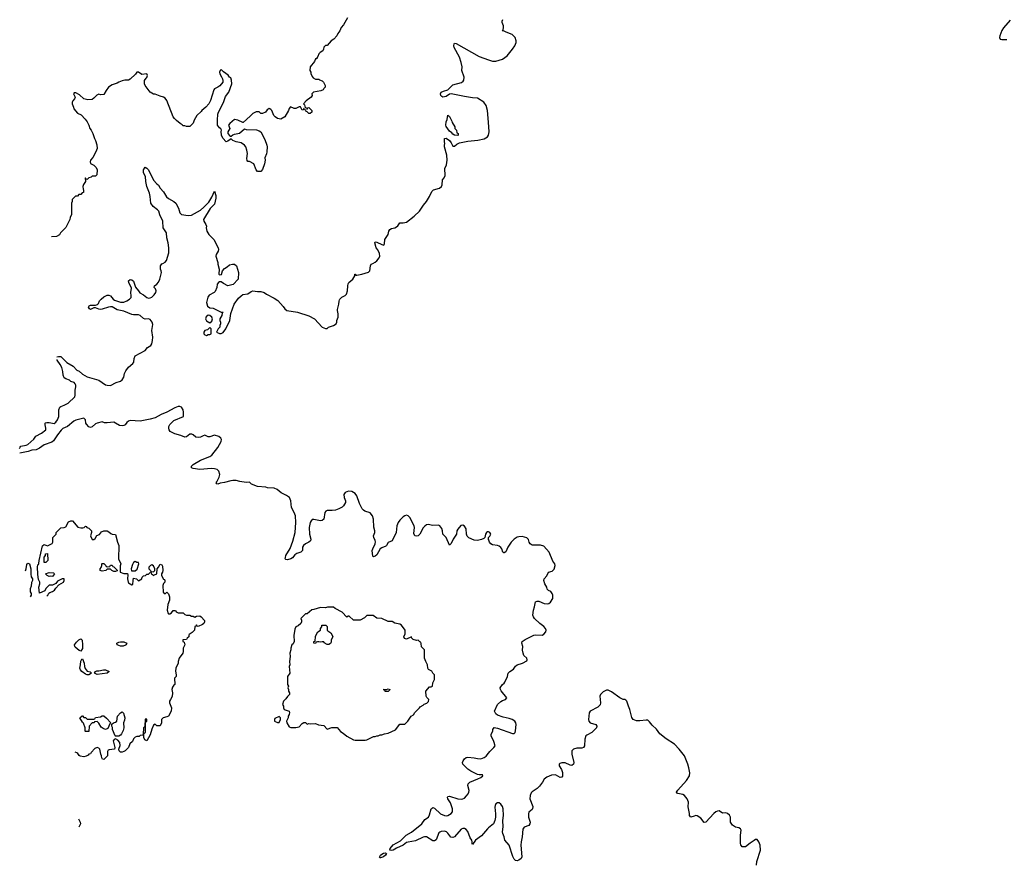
# Model space of a CAD drawing. Header units: inches. Extents: x 2348423 to 2474978, y 460702 to 613625.
# Tile 2 of 113: x 2374332 to 2386239, y 472751 to 482946. Entities that reach past the tile are written whole.
import ezdxf

# ---------------------------------------------------------------- set-up
doc = ezdxf.new("R2010")
doc.units = ezdxf.units.IN
doc.header["$MEASUREMENT"] = 0
for name, color, linetype in [('C3477', 7, 'Continuous'), ('C3478', 7, 'Continuous'), ('C3487', 7, 'Continuous'), ('C3488', 7, 'Continuous')]:
    doc.layers.add(name, color=color, linetype=linetype)

msp = doc.modelspace()

# ---------------------------------------------------------------- linework, layer by layer
at = {"layer": 'C3477', "color": 5}
for points, elevation in [([(2374783, 478870), (2374803, 478877), (2374830, 478875), (2374903, 478803), (2374978, 478758), (2375024, 478710), (2375050, 478700), (2375090, 478664), (2375149, 478629), (2375290, 478588), (2375370, 478534), (2375390, 478528), (2375430, 478526), (2375499, 478561), (2375550, 478578), (2375570, 478593), (2375590, 478627), (2375600, 478670), (2375616, 478704), (2375650, 478747), (2375699, 478790), (2375711, 478809), (2375715, 478850), (2375730, 478882), (2375849, 478950), (2375877, 478983), (2375917, 479010), (2375932, 479030), (2375939, 479070), (2375941, 479110), (2375932, 479188), (2375943, 479263), (2375936, 479290), (2375910, 479321), (2375890, 479329), (2375850, 479325), (2375830, 479334), (2375790, 479371), (2375770, 479380), (2375710, 479380), (2375690, 479385), (2375590, 479423), (2375510, 479439), (2375450, 479475), (2375430, 479477), (2375407, 479473), (2375330, 479446), (2375310, 479444), (2375290, 479447), (2375250, 479465), (2375230, 479464), (2375190, 479445), (2375175, 479450), (2375165, 479470), (2375174, 479486), (2375190, 479496), (2375250, 479498), (2375274, 479506), (2375285, 479515), (2375299, 479550), (2375316, 479570), (2375350, 479595), (2375390, 479616), (2375410, 479615), (2375430, 479607), (2375461, 479570), (2375477, 479557), (2375550, 479533), (2375590, 479532), (2375630, 479549), (2375662, 479570), (2375680, 479590), (2375682, 479610), (2375676, 479650), (2375683, 479703), (2375653, 479770), (2375649, 479790), (2375670, 479805), (2375690, 479801), (2375710, 479785), (2375733, 479713), (2375768, 479668), (2375787, 479647), (2375830, 479622), (2375868, 479588), (2375890, 479582), (2375910, 479584), (2375930, 479592), (2375959, 479621), (2375978, 479650), (2375984, 479670), (2375973, 479693), (2375957, 479710), (2375964, 479730), (2375990, 479751), (2376010, 479775), (2376028, 479812), (2376048, 479890), (2376044, 479910), (2376034, 479930), (2376034, 479970), (2376050, 479994), (2376062, 480000)], 120), ([(2376730, 480000), (2376730, 479990), (2376743, 479930), (2376741, 479870), (2376750, 479863), (2376773, 479867), (2376784, 479910), (2376810, 479941), (2376841, 479959), (2376870, 479983), (2376907, 479993), (2376930, 479990), (2376955, 479970), (2376977, 479890), (2376974, 479810), (2376914, 479746), (2376850, 479728), (2376796, 479756), (2376770, 479777), (2376750, 479778), (2376736, 479770), (2376719, 479750), (2376718, 479710), (2376698, 479662), (2376685, 479650), (2376622, 479618), (2376608, 479592), (2376591, 479530), (2376605, 479485), (2376630, 479462), (2376670, 479458), (2376770, 479412), (2376792, 479412), (2376782, 479398), (2376778, 479370), (2376752, 479330), (2376752, 479310), (2376762, 479290), (2376762, 479270), (2376752, 479250), (2376751, 479230), (2376732, 479210), (2376714, 479170), (2376750, 479152), (2376770, 479152), (2376793, 479167), (2376824, 479210), (2376874, 479310), (2376885, 479395), (2376925, 479510), (2376978, 479582), (2377009, 479610), (2377030, 479623), (2377090, 479633), (2377130, 479661), (2377150, 479668), (2377210, 479660), (2377250, 479662), (2377290, 479650), (2377318, 479630), (2377410, 479582), (2377452, 479552), (2377519, 479479), (2377538, 479450), (2377563, 479430), (2377690, 479410), (2377830, 479368), (2377898, 479330), (2377990, 479232), (2378030, 479214), (2378050, 479214), (2378066, 479230), (2378126, 479250), (2378158, 479270), (2378168, 479290), (2378168, 479310), (2378182, 479350), (2378184, 479390), (2378174, 479430), (2378175, 479445), (2378193, 479507), (2378194, 479546), (2378198, 479562), (2378202, 479570), (2378229, 479591), (2378269, 479611), (2378284, 479630), (2378297, 479670), (2378299, 479730), (2378305, 479755), (2378314, 479770), (2378362, 479810), (2378386, 479850), (2378386, 479870), (2378391, 479871), (2378398, 479858), (2378410, 479858), (2378470, 479871), (2378550, 479895), (2378565, 479910), (2378575, 479970), (2378584, 479990), (2378603, 480000)], 120), ([(2374332, 477763), (2374339, 477781), (2374348, 477792), (2374410, 477805), (2374430, 477813), (2374503, 477877), (2374529, 477911), (2374596, 477950), (2374649, 477990), (2374650, 478010), (2374639, 478050), (2374639, 478070), (2374644, 478076), (2374660, 478080), (2374690, 478080), (2374750, 478066), (2374770, 478082), (2374790, 478111), (2374804, 478150), (2374807, 478233), (2374817, 478263), (2374828, 478272), (2374870, 478286), (2374918, 478310), (2374998, 478390), (2375003, 478410), (2375004, 478470), (2375010, 478510), (2375010, 478530), (2375004, 478544), (2374990, 478563), (2374950, 478572), (2374934, 478590), (2374890, 478604), (2374870, 478618), (2374859, 478650), (2374854, 478694), (2374841, 478741), (2374821, 478781), (2374785, 478830), (2374784, 478841)], 120), ([(2380000, 476756), (2379990, 476758), (2379977, 476750), (2379966, 476730), (2379959, 476690), (2379945, 476675), (2379917, 476663), (2379870, 476653), (2379830, 476657), (2379765, 476685), (2379744, 476704), (2379734, 476730), (2379730, 476792), (2379710, 476826), (2379690, 476838), (2379667, 476833), (2379629, 476791), (2379618, 476770), (2379613, 476727), (2379573, 476670), (2379550, 476617), (2379530, 476595), (2379490, 476690), (2379448, 476728), (2379445, 476770), (2379437, 476797), (2379411, 476831), (2379398, 476838), (2379330, 476834), (2379270, 476845), (2379250, 476840), (2379230, 476827), (2379210, 476804), (2379170, 476728), (2379150, 476710), (2379130, 476704), (2379110, 476710), (2379097, 476737), (2379108, 476810), (2379104, 476830), (2379050, 476930), (2379030, 476950), (2379010, 476957), (2378990, 476952), (2378970, 476940), (2378930, 476898), (2378910, 476870), (2378895, 476830), (2378886, 476750), (2378838, 476650), (2378790, 476627), (2378769, 476591), (2378758, 476582), (2378710, 476563), (2378692, 476550), (2378650, 476480), (2378630, 476462), (2378610, 476453), (2378604, 476464), (2378596, 476530), (2378601, 476550), (2378631, 476610), (2378635, 476635), (2378633, 476653), (2378614, 476690), (2378612, 476710), (2378626, 476750), (2378627, 476770), (2378613, 476813), (2378611, 476910), (2378600, 476950), (2378570, 476987), (2378508, 477008), (2378490, 477018), (2378474, 477034), (2378440, 477100), (2378410, 477192), (2378390, 477222), (2378350, 477246), (2378310, 477250), (2378270, 477232), (2378253, 477210), (2378257, 477170), (2378273, 477133), (2378274, 477110), (2378250, 477072), (2378230, 477056), (2378190, 477034), (2378150, 477020), (2378110, 477014), (2378050, 477013), (2378035, 477005), (2378022, 476990), (2378010, 476910), (2377990, 476892), (2377970, 476888), (2377890, 476907), (2377870, 476904), (2377856, 476890), (2377847, 476870), (2377832, 476808), (2377836, 476730), (2377853, 476670), (2377850, 476648), (2377830, 476630), (2377790, 476613), (2377765, 476590), (2377754, 476570), (2377752, 476530), (2377742, 476518), (2377731, 476510), (2377684, 476496), (2377660, 476480), (2377630, 476444), (2377610, 476432), (2377570, 476420), (2377550, 476423), (2377544, 476430), (2377545, 476445), (2377551, 476470), (2377605, 476555), (2377637, 476643), (2377662, 476750), (2377672, 476870), (2377669, 476950), (2377653, 476990), (2377620, 477050), (2377611, 477131), (2377594, 477170), (2377557, 477197), (2377493, 477230), (2377447, 477267), (2377410, 477285), (2377330, 477289), (2377310, 477297), (2377210, 477304), (2377134, 477334), (2377110, 477358), (2377070, 477355), (2376995, 477365), (2376950, 477376), (2376910, 477378), (2376885, 477375), (2376810, 477353), (2376756, 477344), (2376730, 477333), (2376715, 477335), (2376707, 477350), (2376718, 477362), (2376744, 477416), (2376751, 477450), (2376741, 477490), (2376721, 477510), (2376690, 477520), (2376650, 477523), (2376511, 477511), (2376430, 477522), (2376410, 477530), (2376409, 477550), (2376429, 477571), (2376517, 477623), (2376630, 477668), (2376656, 477684), (2376730, 477778), (2376769, 477850), (2376773, 477873), (2376764, 477890), (2376742, 477910), (2376690, 477924), (2376630, 477905), (2376610, 477904), (2376570, 477924), (2376550, 477919), (2376519, 477901), (2376490, 477895), (2376462, 477902), (2376430, 477930), (2376416, 477936), (2376390, 477938), (2376350, 477904), (2376330, 477900), (2376283, 477923), (2376210, 477942), (2376153, 477970), (2376140, 477990), (2376134, 478010), (2376135, 478030), (2376146, 478054), (2376198, 478102), (2376315, 478150), (2376314, 478205), (2376309, 478230), (2376290, 478263), (2376270, 478272), (2376250, 478271), (2376210, 478257), (2376110, 478201), (2376045, 478175), (2375970, 478136), (2375910, 478118), (2375790, 478093), (2375670, 478102), (2375650, 478095), (2375630, 478079), (2375608, 478050), (2375590, 478040), (2375570, 478037), (2375541, 478041), (2375492, 478072), (2375470, 478081), (2375390, 478073), (2375356, 478076), (2375330, 478085), (2375270, 478072), (2375250, 478061), (2375210, 478025), (2375190, 478016), (2375170, 478026), (2375139, 478059), (2375132, 478072), (2375127, 478110), (2375110, 478129), (2375010, 478106), (2374986, 478094), (2374910, 478029), (2374856, 478004), (2374833, 477987), (2374789, 477931), (2374743, 477857), (2374721, 477839), (2374630, 477810), (2374572, 477768), (2374530, 477748), (2374478, 477742), (2374434, 477726), (2374335, 477707)], 120), ([(2374662, 475982), (2374672, 475990), (2374685, 476015), (2374697, 476023), (2374730, 476034), (2374752, 476050), (2374770, 476078), (2374805, 476115), (2374862, 476150), (2374872, 476168), (2374872, 476190), (2374846, 476190), (2374790, 476162), (2374768, 476132), (2374730, 476112), (2374688, 476112), (2374647, 476073), (2374635, 476045), (2374570, 476014), (2374563, 476090), (2374574, 476130), (2374574, 476150), (2374561, 476181), (2374550, 476242), (2374547, 476333), (2374550, 476358), (2374558, 476362), (2374564, 476376), (2374566, 476410), (2374610, 476586), (2374630, 476602), (2374670, 476588), (2374724, 476616), (2374734, 476630), (2374734, 476690), (2374773, 476727), (2374774, 476750), (2374830, 476806), (2374870, 476808), (2374890, 476818), (2374923, 476877), (2374950, 476889), (2374969, 476889), (2375035, 476815), (2375070, 476804), (2375096, 476804), (2375114, 476810), (2375130, 476826), (2375142, 476822), (2375146, 476810), (2375170, 476802), (2375199, 476770), (2375199, 476750), (2375189, 476710), (2375210, 476666), (2375230, 476666), (2375244, 476676), (2375267, 476713), (2375297, 476723), (2375323, 476757), (2375350, 476769), (2375390, 476769), (2375410, 476758), (2375435, 476735), (2375452, 476728), (2375490, 476726), (2375514, 476630), (2375533, 476590), (2375528, 476430), (2375554, 476370), (2375548, 476348), (2375546, 476270), (2375590, 476255), (2375635, 476255), (2375639, 476239), (2375636, 476190), (2375645, 476150), (2375650, 476142), (2375690, 476118), (2375700, 476120), (2375703, 476170), (2375710, 476195), (2375746, 476190), (2375770, 476166), (2375810, 476188), (2375814, 476210), (2375830, 476226), (2375852, 476228), (2375870, 476246), (2375890, 476246), (2375910, 476266), (2375922, 476262), (2375927, 476247), (2375942, 476242), (2375948, 476228), (2375962, 476238), (2375990, 476248), (2375994, 476310), (2376012, 476328), (2376030, 476366), (2376050, 476358), (2376060, 476340), (2376062, 476290), (2376058, 476270), (2376046, 476250), (2376046, 476230), (2376070, 476186), (2376082, 476182), (2376086, 476170), (2376086, 476150), (2376070, 476134), (2376064, 476110), (2376069, 476029), (2376090, 476008), (2376110, 476026), (2376130, 476006), (2376142, 475970), (2376142, 475930), (2376123, 475877), (2376115, 475810), (2376126, 475770), (2376130, 475766), (2376150, 475766), (2376170, 475778), (2376190, 475806), (2376210, 475806), (2376222, 475802), (2376226, 475790), (2376250, 475778), (2376310, 475778), (2376330, 475758), (2376350, 475748), (2376390, 475748), (2376410, 475738), (2376430, 475738), (2376450, 475726), (2376470, 475738), (2376510, 475742), (2376528, 475730), (2376567, 475687), (2376568, 475670), (2376558, 475650), (2376543, 475637), (2376490, 475614), (2376478, 475618), (2376470, 475634), (2376462, 475618), (2376450, 475614), (2376446, 475570), (2376420, 475540), (2376383, 475517), (2376378, 475510), (2376378, 475490), (2376358, 475470), (2376350, 475454), (2376306, 475450), (2376306, 475430), (2376322, 475422), (2376328, 475390), (2376309, 475351), (2376309, 475310), (2376304, 475290), (2376259, 475230), (2376248, 475190), (2376248, 475170), (2376219, 475110), (2376215, 475075), (2376226, 475030), (2376226, 475010), (2376206, 474990), (2376207, 474913), (2376195, 474905), (2376181, 474879), (2376174, 474850), (2376182, 474810), (2376175, 474765), (2376158, 474730), (2376142, 474710), (2376142, 474690), (2376169, 474630), (2376164, 474590), (2376130, 474531), (2376110, 474521), (2376066, 474510), (2376046, 474490), (2376046, 474450), (2376030, 474414), (2375990, 474414), (2375970, 474432), (2375950, 474422), (2375930, 474374), (2375910, 474302), (2375870, 474232), (2375845, 474245), (2375834, 474270), (2375834, 474310), (2375838, 474322), (2375852, 474330), (2375854, 474450), (2375858, 474462), (2375871, 474470), (2375870, 474494), (2375850, 474494), (2375846, 474410), (2375842, 474398), (2375828, 474390), (2375826, 474310), (2375822, 474298), (2375790, 474294), (2375776, 474284), (2375750, 474282), (2375730, 474274), (2375710, 474254), (2375695, 474225), (2375665, 474195), (2375648, 474150), (2375606, 474110), (2375590, 474102), (2375570, 474094), (2375550, 474094), (2375534, 474110), (2375532, 474130), (2375547, 474173), (2375543, 474210), (2375521, 474241), (2375490, 474254), (2375474, 474246), (2375464, 474230), (2375484, 474150), (2375478, 474130), (2375416, 474124), (2375403, 474117), (2375396, 474104), (2375395, 474050), (2375350, 474005), (2375334, 474010), (2375324, 474024), (2375322, 474050), (2375312, 474070), (2375302, 474130), (2375290, 474142), (2375270, 474152), (2375243, 474137), (2375198, 474090), (2375190, 474074), (2375170, 474072), (2375162, 474058), (2375136, 474044), (2375110, 474038), (2375064, 474044), (2375050, 474054), (2375037, 474077), (2375025, 474085), (2375004, 474095)], 140), ([(2380000, 476667), (2379999, 476670), (2380000, 476677)], 120), ([(2374401, 476286), (2374411, 476309), (2374418, 476362), (2374430, 476378), (2374450, 476369), (2374469, 476310), (2374466, 476246), (2374473, 476213), (2374489, 476190), (2374489, 476170), (2374477, 476143), (2374470, 476102), (2374458, 476070), (2374461, 476030), (2374472, 476010), (2374472, 475990), (2374461, 475972)], 140), ([(2380000, 473178), (2379990, 473169), (2379916, 473084), (2379846, 473030), (2379810, 472978), (2379802, 472990), (2379804, 473010), (2379799, 473030), (2379780, 473060), (2379750, 473135), (2379730, 473160), (2379711, 473171), (2379690, 473173), (2379670, 473164), (2379590, 473070), (2379570, 473063), (2379548, 473068), (2379510, 473117), (2379492, 473132), (2379470, 473138), (2379430, 473137), (2379411, 473129), (2379402, 473118), (2379370, 473033), (2379350, 473022), (2379330, 473023), (2379253, 473070), (2379227, 473073), (2379210, 473068), (2379118, 473022), (2379030, 473008), (2379010, 473001), (2378968, 472970), (2378887, 472933), (2378850, 472909), (2378830, 472904), (2378810, 472910), (2378812, 472930), (2378850, 472976), (2378937, 473023), (2379007, 473093), (2379070, 473129), (2379197, 473230), (2379230, 473280), (2379275, 473310), (2379290, 473335), (2379310, 473408), (2379321, 473419), (2379330, 473424), (2379350, 473419), (2379420, 473350), (2379470, 473327), (2379490, 473324), (2379510, 473329), (2379550, 473352), (2379566, 473374), (2379568, 473410), (2379541, 473481), (2379508, 473530), (2379504, 473550), (2379510, 473560), (2379530, 473562), (2379630, 473532), (2379670, 473527), (2379690, 473530), (2379710, 473540), (2379735, 473565), (2379755, 473590), (2379764, 473610), (2379766, 473630), (2379752, 473690), (2379757, 473710), (2379776, 473730), (2379873, 473770), (2379909, 473790), (2379933, 473810), (2379930, 473819), (2379921, 473821), (2379890, 473820), (2379870, 473825), (2379786, 473866), (2379750, 473890), (2379690, 473950), (2379686, 473970), (2379694, 473990), (2379710, 474015), (2379730, 474030), (2379750, 474033), (2379830, 474026), (2379870, 474017), (2379910, 474015), (2379951, 474029), (2379974, 474046), (2380000, 474082)], 120), ([(2375042, 473288), (2375062, 473250), (2375068, 473230), (2375046, 473189)], 140)]:
    msp.add_lwpolyline(points, dxfattribs=dict(at, elevation=elevation))
for points, elevation in [([(2376610, 479375), (2376586, 479355), (2376581, 479330), (2376590, 479306), (2376630, 479281), (2376656, 479304), (2376664, 479330), (2376655, 479350), (2376633, 479373)], 120), ([(2376630, 479226), (2376602, 479198), (2376570, 479188), (2376561, 479170), (2376561, 479150), (2376570, 479138), (2376590, 479131), (2376610, 479142), (2376630, 479142), (2376646, 479150), (2376646, 479210)], 120), ([(2374650, 476386), (2374628, 476388), (2374628, 476450), (2374646, 476470), (2374646, 476490), (2374670, 476494), (2374674, 476410)], 140), ([(2375730, 476398), (2375710, 476386), (2375697, 476363), (2375681, 476310), (2375685, 476285), (2375730, 476285), (2375754, 476306), (2375775, 476370), (2375770, 476386), (2375748, 476388)], 140), ([(2374730, 476218), (2374710, 476222), (2374690, 476218), (2374666, 476230), (2374646, 476250), (2374690, 476265), (2374742, 476262), (2374754, 476250)], 140), ([(2375390, 476334), (2375422, 476338), (2375430, 476354), (2375450, 476354), (2375458, 476338), (2375470, 476334), (2375513, 476293), (2375510, 476286), (2375490, 476278), (2375470, 476278), (2375446, 476290), (2375430, 476306), (2375390, 476306), (2375374, 476290), (2375330, 476282), (2375306, 476290), (2375306, 476310), (2375316, 476324), (2375326, 476350), (2375326, 476370), (2375330, 476374), (2375350, 476374), (2375374, 476350), (2375378, 476338)], 140), ([(2375930, 476358), (2375914, 476350), (2375894, 476330), (2375894, 476310), (2375914, 476290), (2375918, 476278), (2375950, 476274), (2375966, 476290), (2375966, 476310), (2375950, 476346)], 140), ([(2378127, 475847), (2378053, 475847), (2378030, 475838), (2377970, 475842), (2377890, 475818), (2377864, 475816), (2377810, 475766), (2377790, 475766), (2377734, 475710), (2377742, 475690), (2377742, 475670), (2377732, 475650), (2377700, 475620), (2377671, 475609), (2377661, 475579), (2377646, 475506), (2377651, 475430), (2377638, 475402), (2377622, 475390), (2377611, 475350), (2377611, 475330), (2377598, 475290), (2377605, 475250), (2377596, 475190), (2377598, 475150), (2377592, 475130), (2377598, 475050), (2377572, 475008), (2377572, 474910), (2377582, 474890), (2377574, 474870), (2377582, 474850), (2377582, 474830), (2377594, 474810), (2377594, 474790), (2377570, 474768), (2377550, 474738), (2377522, 474710), (2377512, 474670), (2377522, 474650), (2377522, 474630), (2377531, 474611), (2377590, 474591), (2377595, 474575), (2377591, 474549), (2377578, 474530), (2377578, 474510), (2377572, 474492), (2377558, 474470), (2377562, 474450), (2377590, 474402), (2377610, 474391), (2377670, 474391), (2377710, 474401), (2377750, 474442), (2377770, 474452), (2377790, 474452), (2377810, 474434), (2377830, 474442), (2377850, 474438), (2377910, 474442), (2377944, 474424), (2378010, 474416), (2378050, 474372), (2378109, 474391), (2378170, 474391), (2378210, 474342), (2378245, 474325), (2378290, 474286), (2378370, 474245), (2378390, 474238), (2378510, 474238), (2378530, 474245), (2378610, 474282), (2378630, 474282), (2378650, 474292), (2378667, 474293), (2378690, 474302), (2378710, 474302), (2378743, 474317), (2378790, 474322), (2378875, 474365), (2378930, 474431), (2378990, 474432), (2379028, 474470), (2379068, 474530), (2379093, 474547), (2379110, 474572), (2379168, 474630), (2379176, 474644), (2379210, 474662), (2379225, 474675), (2379254, 474686), (2379274, 474706), (2379278, 474730), (2379255, 474755), (2379249, 474769), (2379242, 474830), (2379290, 474882), (2379310, 474882), (2379326, 474890), (2379328, 474932), (2379348, 474972), (2379348, 475028), (2379328, 475050), (2379315, 475075), (2379275, 475095), (2379269, 475109), (2379264, 475150), (2379242, 475190), (2379228, 475230), (2379228, 475330), (2379190, 475366), (2379187, 475407), (2379182, 475422), (2379170, 475426), (2379150, 475446), (2379130, 475442), (2379090, 475455), (2379075, 475470), (2379070, 475486), (2379010, 475459), (2378986, 475466), (2378979, 475490), (2378994, 475526), (2378994, 475570), (2378950, 475629), (2378930, 475642), (2378870, 475655), (2378835, 475675), (2378790, 475675), (2378710, 475709), (2378650, 475715), (2378607, 475747), (2378530, 475746), (2378504, 475716), (2378451, 475689), (2378368, 475688), (2378316, 475736), (2378304, 475736), (2378290, 475726), (2378230, 475788), (2378146, 475830)], 140), ([(2378050, 475395), (2378016, 475416), (2378010, 475426), (2377990, 475428), (2377970, 475422), (2377950, 475428), (2377933, 475427), (2377918, 475422), (2377910, 475406), (2377889, 475410), (2377890, 475432), (2377906, 475434), (2377909, 475491), (2377920, 475520), (2377938, 475550), (2377968, 475570), (2377968, 475590), (2377986, 475610), (2377986, 475630), (2378034, 475630), (2378052, 475612), (2378052, 475570), (2378060, 475560), (2378095, 475535), (2378112, 475510), (2378118, 475490), (2378098, 475450), (2378097, 475423), (2378090, 475408), (2378070, 475395)], 140), ([(2375070, 475315), (2375050, 475322), (2375004, 475364), (2374999, 475370), (2374997, 475390), (2375018, 475422), (2375048, 475452), (2375070, 475463), (2375087, 475447), (2375092, 475390), (2375090, 475348)], 140), ([(2375550, 475374), (2375510, 475390), (2375509, 475410), (2375530, 475422), (2375550, 475426), (2375590, 475428), (2375626, 475410), (2375616, 475390), (2375610, 475387), (2375584, 475376)], 140), ([(2375150, 475029), (2375130, 475037), (2375085, 475070), (2375069, 475090), (2375061, 475110), (2375069, 475150), (2375070, 475194), (2375082, 475218), (2375090, 475222), (2375114, 475170), (2375115, 475130), (2375124, 475104), (2375150, 475075), (2375185, 475065), (2375202, 475050), (2375170, 475030)], 140), ([(2375270, 475034), (2375238, 475050), (2375248, 475070), (2375264, 475076), (2375290, 475076), (2375346, 475090), (2375370, 475091), (2375414, 475070), (2375390, 475049)], 140), ([(2378790, 474829), (2378750, 474829), (2378746, 474846), (2378728, 474850), (2378770, 474852), (2378790, 474858), (2378810, 474852), (2378810, 474846)], 140), ([(2375370, 474368), (2375340, 474380), (2375316, 474396), (2375290, 474446), (2375270, 474466), (2375238, 474462), (2375234, 474450), (2375210, 474448), (2375172, 474410), (2375170, 474346), (2375130, 474346), (2375126, 474350), (2375126, 474390), (2375104, 474444), (2375090, 474458), (2375058, 474510), (2375088, 474532), (2375092, 474532), (2375110, 474514), (2375130, 474514), (2375150, 474494), (2375230, 474494), (2375242, 474498), (2375250, 474514), (2375310, 474522), (2375330, 474532), (2375350, 474532), (2375384, 474504), (2375434, 474450), (2375424, 474436), (2375399, 474381)], 140), ([(2375490, 474286), (2375486, 474290), (2375455, 474370), (2375454, 474394), (2375446, 474410), (2375446, 474434), (2375466, 474450), (2375490, 474458), (2375508, 474470), (2375517, 474530), (2375550, 474571), (2375570, 474582), (2375586, 474566), (2375602, 474510), (2375598, 474482), (2375586, 474450), (2375591, 474389), (2375584, 474356), (2375565, 474315), (2375550, 474298), (2375530, 474288)], 140), ([(2377470, 474526), (2377418, 474502), (2377414, 474490), (2377414, 474470), (2377450, 474454), (2377470, 474454), (2377486, 474490), (2377486, 474510)], 140), ([(2378690, 472817), (2378685, 472825), (2378696, 472850), (2378710, 472861), (2378730, 472873), (2378757, 472877), (2378767, 472870), (2378756, 472850), (2378730, 472829), (2378697, 472817)], 120)]:
    msp.add_lwpolyline(points, close=True, dxfattribs=dict(at, elevation=elevation))
at = {"layer": 'C3478', "color": 5}
for points, elevation in [([(2378298, 482970), (2378250, 482882), (2378218, 482850), (2378202, 482810), (2378180, 482780), (2378168, 482750), (2378130, 482711), (2378098, 482690), (2378050, 482634), (2378030, 482634), (2378010, 482614), (2378008, 482590), (2377998, 482570), (2377966, 482550), (2377950, 482534), (2377938, 482502), (2377926, 482486), (2377926, 482474), (2377910, 482472), (2377898, 482442), (2377843, 482377), (2377841, 482330), (2377853, 482310), (2377854, 482294), (2377870, 482258), (2377883, 482243), (2377908, 482228), (2377950, 482226), (2377958, 482218), (2377990, 482208), (2378008, 482190), (2378026, 482150), (2378026, 482130), (2378010, 482114), (2378002, 482098), (2377973, 482087), (2377886, 482070), (2377876, 482064), (2377866, 482050), (2377868, 482030), (2377858, 482010), (2377796, 481964), (2377766, 481930), (2377776, 481916), (2377786, 481886), (2377802, 481882), (2377806, 481866), (2377810, 481866), (2377818, 481882), (2377830, 481886), (2377866, 481850), (2377866, 481830), (2377847, 481813), (2377830, 481812), (2377810, 481834), (2377798, 481838), (2377794, 481854), (2377778, 481858), (2377774, 481874), (2377767, 481873), (2377762, 481858), (2377750, 481854), (2377730, 481894), (2377710, 481892), (2377670, 481872), (2377650, 481872), (2377608, 481892), (2377590, 481874), (2377582, 481850), (2377538, 481770), (2377490, 481743), (2377450, 481751), (2377422, 481770), (2377405, 481790), (2377382, 481850), (2377370, 481862), (2377350, 481871), (2377323, 481857), (2377306, 481830), (2377270, 481814), (2377250, 481814), (2377230, 481832), (2377190, 481832), (2377150, 481812), (2377120, 481780), (2377036, 481704), (2377030, 481702), (2376971, 481731), (2376930, 481738), (2376874, 481690), (2376858, 481670), (2376875, 481630), (2376848, 481592), (2376849, 481571), (2376870, 481546), (2376880, 481540), (2376890, 481538), (2376910, 481555), (2376930, 481564), (2376990, 481575), (2377050, 481626), (2377070, 481618), (2377195, 481615), (2377230, 481602), (2377248, 481590), (2377297, 481497), (2377319, 481430), (2377323, 481410), (2377319, 481350), (2377315, 481325), (2377296, 481276), (2377299, 481250), (2377294, 481206), (2377270, 481134), (2377247, 481113), (2377210, 481112), (2377192, 481130), (2377164, 481204), (2377110, 481232), (2377093, 481233), (2377084, 481244), (2377078, 481270), (2377087, 481330), (2377081, 481370), (2377068, 481408), (2377051, 481431), (2377010, 481456), (2376950, 481471), (2376910, 481487), (2376890, 481505), (2376850, 481478), (2376830, 481471), (2376790, 481516), (2376771, 481550), (2376767, 481593), (2376774, 481610), (2376766, 481626), (2376750, 481638), (2376726, 481670), (2376724, 481730), (2376730, 481806), (2376736, 481830), (2376796, 481944), (2376823, 482017), (2376863, 482070), (2376898, 482170), (2376895, 482215), (2376884, 482244), (2376870, 482252), (2376855, 482275), (2376795, 482315), (2376770, 482342), (2376758, 482330), (2376749, 482310), (2376754, 482290), (2376774, 482255), (2376783, 482230), (2376789, 482210), (2376789, 482190), (2376752, 482148), (2376730, 482131), (2376689, 482111), (2376680, 482100), (2376638, 481970), (2376618, 481930), (2376584, 481890), (2376534, 481850), (2376525, 481835), (2376473, 481787), (2376442, 481730), (2376430, 481694), (2376390, 481654), (2376350, 481654), (2376330, 481662), (2376310, 481662), (2376297, 481677), (2376271, 481691), (2376227, 481727), (2376205, 481750), (2376190, 481772), (2376111, 481970), (2376090, 481998), (2376070, 482011), (2376030, 482021), (2375970, 482046), (2375950, 482046), (2375910, 482071), (2375851, 482150), (2375843, 482170), (2375842, 482210), (2375860, 482240), (2375870, 482248), (2375876, 482270), (2375870, 482292), (2375810, 482285), (2375770, 482311), (2375750, 482311), (2375732, 482288), (2375670, 482227), (2375650, 482217), (2375605, 482215), (2375573, 482207), (2375530, 482191), (2375510, 482178), (2375450, 482158), (2375408, 482130), (2375378, 482090), (2375350, 482042), (2375310, 482038), (2375290, 482045), (2375266, 482034), (2375230, 481996), (2375210, 481983), (2375157, 481977), (2375110, 481991), (2375057, 482037), (2375010, 482061), (2374990, 482062), (2374982, 482050), (2375005, 482010), (2374997, 481990), (2374974, 481966), (2374966, 481950), (2374966, 481930), (2374984, 481890), (2374987, 481867), (2375030, 481815), (2375075, 481795), (2375125, 481745), (2375149, 481710), (2375169, 481670), (2375182, 481630), (2375198, 481610), (2375218, 481570), (2375235, 481510), (2375250, 481486), (2375267, 481433), (2375268, 481390), (2375253, 481347), (2375218, 481282), (2375188, 481250), (2375186, 481230), (2375189, 481209), (2375230, 481188), (2375258, 481158), (2375268, 481130), (2375266, 481070), (2375250, 481054), (2375210, 481054), (2375196, 481044), (2375170, 481034), (2375150, 481014), (2375138, 481018), (2375130, 481034), (2375126, 481030), (2375128, 480990), (2375105, 480955), (2375095, 480930), (2375098, 480898), (2375106, 480890), (2375102, 480858), (2375087, 480853), (2375070, 480834), (2375047, 480833), (2375030, 480814), (2375007, 480813), (2374968, 480772), (2374968, 480750), (2374958, 480730), (2374958, 480590), (2374943, 480557), (2374938, 480530), (2374890, 480434), (2374826, 480370), (2374815, 480345), (2374776, 480324), (2374716, 480322)], 140), ([(2380000, 481709), (2379990, 481849), (2379973, 481910), (2379944, 481950), (2379870, 481998), (2379810, 482000), (2379710, 482016), (2379550, 482050), (2379530, 482045), (2379490, 482018), (2379450, 482010), (2379436, 482016), (2379425, 482030), (2379421, 482050), (2379430, 482071), (2379456, 482084), (2379510, 482099), (2379570, 482159), (2379673, 482187), (2379696, 482204), (2379703, 482217), (2379706, 482250), (2379681, 482330), (2379683, 482377), (2379672, 482430), (2379650, 482494), (2379587, 482610), (2379583, 482630), (2379586, 482654), (2379590, 482661), (2379610, 482659), (2379890, 482500), (2380000, 482462)], 120), ([(2378603, 480000), (2378630, 480014), (2378650, 480030), (2378681, 480070), (2378687, 480090), (2378682, 480122), (2378663, 480163), (2378643, 480190), (2378626, 480250), (2378630, 480262), (2378650, 480258), (2378710, 480228), (2378737, 480223), (2378744, 480236), (2378749, 480291), (2378789, 480350), (2378797, 480390), (2378809, 480410), (2378830, 480422), (2378870, 480431), (2378890, 480441), (2378906, 480454), (2378930, 480491), (2378971, 480491), (2379010, 480500), (2379104, 480570), (2379169, 480630), (2379217, 480703), (2379252, 480748), (2379289, 480811), (2379315, 480870), (2379338, 480890), (2379409, 480911), (2379435, 480930), (2379442, 480950), (2379445, 481010), (2379466, 481034), (2379477, 481063), (2379472, 481148), (2379492, 481190), (2379502, 481250), (2379499, 481310), (2379468, 481410), (2379468, 481430), (2379475, 481450), (2379469, 481469), (2379469, 481511), (2379490, 481513), (2379530, 481485), (2379550, 481459), (2379570, 481419), (2379590, 481417), (2379618, 481442), (2379650, 481458), (2379750, 481479), (2379872, 481492), (2379950, 481507), (2379988, 481530), (2380000, 481550)], 120), ([(2376062, 480000), (2376090, 480014), (2376106, 480034), (2376135, 480130), (2376136, 480190), (2376127, 480250), (2376110, 480310), (2376106, 480370), (2376069, 480430), (2376062, 480510), (2376027, 480587), (2376014, 480630), (2375999, 480650), (2375948, 480690), (2375918, 480730), (2375912, 480808), (2375904, 480850), (2375870, 480930), (2375856, 480990), (2375853, 481050), (2375830, 481095), (2375830, 481131), (2375850, 481162), (2375870, 481152), (2375890, 481130), (2375950, 481007), (2375990, 480962), (2376010, 480945), (2376033, 480910), (2376070, 480867), (2376106, 480806), (2376130, 480786), (2376197, 480750), (2376220, 480730), (2376254, 480670), (2376270, 480610), (2376291, 480591), (2376370, 480578), (2376410, 480582), (2376517, 480643), (2376560, 480680), (2376618, 480742), (2376657, 480803), (2376690, 480875), (2376703, 480823), (2376705, 480790), (2376690, 480715), (2376636, 480664), (2376557, 480530), (2376559, 480510), (2376585, 480470), (2376590, 480450), (2376588, 480430), (2376595, 480390), (2376621, 480350), (2376679, 480290), (2376732, 480190), (2376737, 480170), (2376731, 480150), (2376707, 480110), (2376706, 480090), (2376730, 480010), (2376730, 480000)], 120)]:
    msp.add_lwpolyline(points, dxfattribs=dict(at, elevation=elevation))
at = {"layer": 'C3478', "color": 5, "elevation": 120}
msp.add_lwpolyline([(2379630, 481548), (2379591, 481549), (2379570, 481562), (2379559, 481579), (2379530, 481599), (2379490, 481655), (2379486, 481670), (2379488, 481710), (2379500, 481740), (2379510, 481792), (2379530, 481774), (2379560, 481720), (2379564, 481704), (2379594, 481650), (2379594, 481630), (2379614, 481610), (2379618, 481578), (2379634, 481570), (2379634, 481550)], close=True, dxfattribs=at)
at = {"layer": 'C3487', "color": 5, "elevation": 120}
for points in [[(2380000, 476677), (2380002, 476690), (2380016, 476704), (2380029, 476730), (2380019, 476750), (2380000, 476756)], [(2380000, 474082), (2380016, 474104), (2380067, 474150), (2380081, 474170), (2380065, 474225), (2380033, 474290), (2380033, 474310), (2380053, 474350), (2380054, 474370), (2380069, 474391), (2380110, 474383), (2380290, 474319), (2380310, 474321), (2380322, 474330), (2380330, 474354), (2380335, 474430), (2380333, 474450), (2380319, 474470), (2380289, 474490), (2380250, 474503), (2380177, 474517), (2380110, 474543), (2380090, 474559), (2380076, 474590), (2380109, 474670), (2380150, 474708), (2380170, 474719), (2380208, 474730), (2380222, 474750), (2380154, 474834), (2380145, 474850), (2380144, 474870), (2380169, 474910), (2380192, 474928), (2380200, 474940), (2380230, 475010), (2380241, 475050), (2380259, 475070), (2380302, 475098), (2380330, 475134), (2380350, 475150), (2380412, 475168), (2380464, 475196), (2380469, 475210), (2380465, 475230), (2380430, 475264), (2380419, 475290), (2380414, 475326), (2380416, 475370), (2380403, 475410), (2380410, 475430), (2380443, 475457), (2380550, 475507), (2380572, 475512), (2380650, 475510), (2380670, 475520), (2380695, 475550), (2380697, 475570), (2380689, 475590), (2380670, 475613), (2380623, 475650), (2380559, 475710), (2380545, 475730), (2380539, 475750), (2380544, 475810), (2380558, 475850), (2380570, 475911), (2380590, 475918), (2380610, 475918), (2380674, 475890), (2380710, 475887), (2380730, 475891), (2380750, 475905), (2380779, 475950), (2380779, 475990), (2380773, 476013), (2380755, 476035), (2380727, 476047), (2380710, 476066), (2380708, 476090), (2380682, 476130), (2380669, 476170), (2380675, 476190), (2380706, 476226), (2380729, 476270), (2380770, 476281), (2380796, 476304), (2380809, 476350), (2380804, 476370), (2380781, 476401), (2380735, 476510), (2380670, 476585), (2380630, 476597), (2380530, 476595), (2380507, 476610), (2380495, 476630), (2380484, 476665), (2380465, 476685), (2380410, 476701), (2380370, 476698), (2380350, 476693), (2380310, 476668), (2380277, 476630), (2380236, 476570), (2380210, 476516), (2380190, 476504), (2380185, 476505), (2380173, 476513), (2380161, 476550), (2380150, 476566), (2380130, 476583), (2380110, 476591), (2380050, 476599), (2380030, 476610), (2380014, 476630), (2380000, 476667)], [(2383242, 472730), (2383248, 472772), (2383289, 472910), (2383286, 472970), (2383270, 473009), (2383250, 473038), (2383230, 473038), (2383215, 473025), (2383164, 472996), (2383111, 472949), (2383068, 472950), (2383054, 472974), (2383049, 472989), (2383049, 473090), (2383057, 473150), (2383050, 473168), (2383030, 473179), (2382988, 473188), (2382953, 473213), (2382929, 473250), (2382929, 473310), (2382914, 473334), (2382890, 473355), (2382870, 473361), (2382830, 473359), (2382790, 473384), (2382770, 473383), (2382750, 473375), (2382725, 473355), (2382630, 473249), (2382610, 473244), (2382570, 473295), (2382525, 473325), (2382510, 473329), (2382490, 473319), (2382449, 473310), (2382433, 473330), (2382433, 473353), (2382415, 473435), (2382419, 473490), (2382404, 473530), (2382372, 473572), (2382350, 473583), (2382290, 473593), (2382279, 473599), (2382273, 473610), (2382290, 473636), (2382396, 473750), (2382433, 473810), (2382437, 473843), (2382426, 473906), (2382413, 473950), (2382373, 474050), (2382309, 474130), (2382250, 474189), (2382150, 474254), (2382075, 474315), (2382032, 474372), (2381981, 474421), (2381950, 474462), (2381930, 474479), (2381910, 474481), (2381830, 474472), (2381790, 474472), (2381750, 474490), (2381733, 474513), (2381712, 474610), (2381693, 474650), (2381675, 474710), (2381663, 474723), (2381650, 474729), (2381630, 474729), (2381590, 474749), (2381490, 474824), (2381450, 474842), (2381430, 474844), (2381390, 474825), (2381357, 474790), (2381346, 474770), (2381356, 474690), (2381352, 474668), (2381323, 474637), (2381231, 474590), (2381219, 474570), (2381211, 474490), (2381214, 474470), (2381231, 474450), (2381298, 474430), (2381311, 474410), (2381306, 474390), (2381251, 474330), (2381190, 474301), (2381179, 474290), (2381166, 474250), (2381162, 474170), (2381150, 474150), (2381130, 474143), (2381070, 474141), (2381031, 474130), (2381011, 474110), (2381008, 474070), (2381035, 473970), (2381031, 473949), (2381010, 473935), (2380990, 473938), (2380930, 473965), (2380890, 473967), (2380863, 473957), (2380855, 473950), (2380858, 473930), (2380885, 473885), (2380896, 473850), (2380898, 473822), (2380896, 473804), (2380888, 473792), (2380870, 473788), (2380810, 473820), (2380765, 473815), (2380706, 473794), (2380673, 473767), (2380654, 473730), (2380618, 473682), (2380590, 473655), (2380530, 473615), (2380518, 473602), (2380506, 473570), (2380503, 473530), (2380537, 473437), (2380535, 473410), (2380530, 473401), (2380490, 473370), (2380484, 473350), (2380485, 473310), (2380506, 473250), (2380502, 473230), (2380489, 473210), (2380434, 473186), (2380417, 473163), (2380410, 473070), (2380396, 473010), (2380393, 472970), (2380404, 472830), (2380396, 472810), (2380370, 472790), (2380350, 472783), (2380330, 472784), (2380310, 472801), (2380294, 472834), (2380250, 472970), (2380199, 473030), (2380191, 473070), (2380173, 473110), (2380170, 473130), (2380177, 473190), (2380174, 473270), (2380182, 473330), (2380177, 473410), (2380170, 473438), (2380150, 473464), (2380130, 473480), (2380110, 473483), (2380090, 473471), (2380081, 473450), (2380078, 473430), (2380087, 473350), (2380086, 473310), (2380079, 473270), (2380061, 473230), (2380000, 473178)]]:
    msp.add_lwpolyline(points, dxfattribs=at)
at = {"layer": 'C3488', "color": 5, "elevation": 120}
for points in [[(2380000, 482462), (2380050, 482445), (2380090, 482445), (2380170, 482467), (2380229, 482510), (2380292, 482588), (2380319, 482630), (2380335, 482670), (2380335, 482690), (2380322, 482730), (2380286, 482766), (2380214, 482794), (2380190, 482808), (2380166, 482810), (2380178, 482822), (2380182, 482850), (2380182, 482870), (2380168, 482912), (2380168, 482930), (2380175, 482950)], [(2386310, 482939), (2386230, 482849), (2386210, 482814), (2386183, 482750), (2386181, 482730), (2386190, 482712), (2386210, 482705), (2386270, 482707)], [(2380000, 481550), (2380000, 481550), (2380009, 481590), (2380000, 481709)]]:
    msp.add_lwpolyline(points, dxfattribs=at)

doc.saveas('drawing.dxf')
